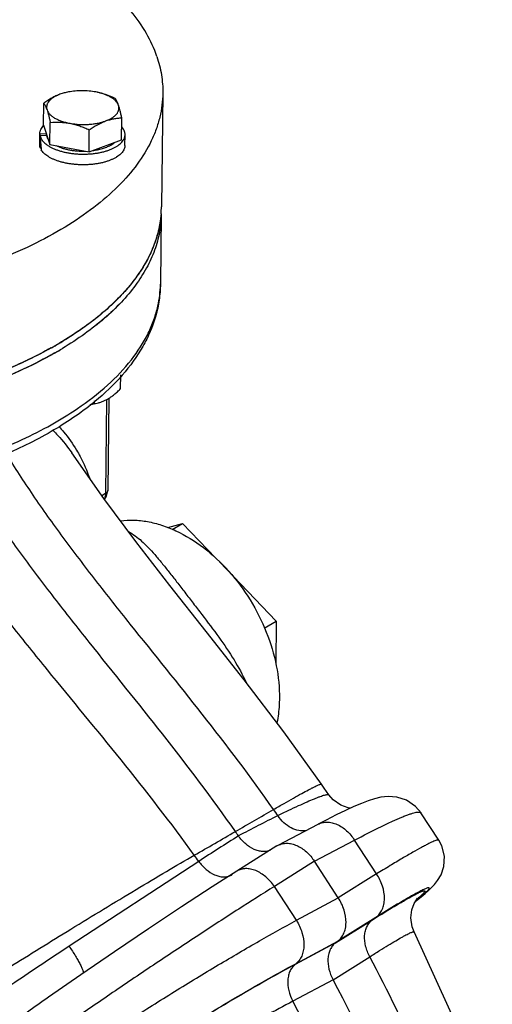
# Model space of a CAD drawing. Header units: inches. Extents: x 0 to 34, y 0 to 22.
# Tile 123 of 175: x 24.1 to 25, y 16.4 to 18.4. Entities that reach past the tile are written whole.
import ezdxf

# ---------------------------------------------------------------- set-up
doc = ezdxf.new("R2010")
doc.units = ezdxf.units.IN
doc.header["$LTSCALE"] = 1.87
doc.header["$MEASUREMENT"] = 0
doc.layers.get('0').update_dxf_attribs({"linetype": 'CONTINUOUS'})
doc.layers.add('3_ALL_AXES', color=7, linetype='CONTINUOUS')
doc.layers.add('7_ALL_FEATURES', color=7, linetype='CONTINUOUS')

msp = doc.modelspace()

# ---------------------------------------------------------------- linework, layer by layer
at = {"color": 7, "linetype": 'Continuous'}
for p, q in [((24.337121, 17.986193), (24.335402, 17.849548)), ((24.230946, 17.625543), (24.228648, 17.442827)), ((24.235308, 17.628096), (24.233055, 17.448976)), ((24.225389, 17.433068), (24.163331, 17.521761)), ((24.163332, 17.521759), (24.163369, 17.521704)), ((24.228648, 17.442827), (24.221794, 17.438207)), ((24.226622, 17.431413), (24.230743, 17.437579)), ((24.230743, 17.437579), (24.233055, 17.448976)), ((24.662763, 16.856882), (24.662767, 16.856877)), ((24.876235, 16.768877), (24.841551, 16.822025)), ((24.56408, 16.7591), (24.641955, 16.800078)), ((24.634588, 16.727979), (24.712368, 16.768907)), ((24.7552, 16.703273), (24.712368, 16.768907)), ((24.561846, 16.757811), (24.483917, 16.708664)), ((24.561851, 16.757814), (24.564062, 16.759091)), ((24.409813, 16.727737), (24.158131, 16.562683)), ((24.634588, 16.727979), (24.556706, 16.678861)), ((24.680995, 16.656866), (24.634588, 16.727979)), ((24.7552, 16.703273), (24.680995, 16.656866)), ((24.599538, 16.613227), (24.556706, 16.678861)), ((24.599538, 16.613227), (24.680995, 16.656866)), ((24.754139, 16.618923), (24.679934, 16.572517)), ((24.6756, 16.569322), (24.747177, 16.614098)), ((24.6756, 16.569322), (24.597281, 16.527388)), ((24.598477, 16.528878), (24.679934, 16.572517)), ((24.6756, 16.569322), (24.679934, 16.572517)), ((24.246406, 16.552206), (24.180878, 16.507308)), ((24.670718, 16.497792), (24.742249, 16.542477)), ((24.180878, 16.507308), (24.118329, 16.463764)), ((24.670718, 16.497792), (24.592502, 16.455853)), ((24.118315, 16.463754), (24.118119, 16.463617))]:
    msp.add_line(p, q, dxfattribs=at)
for points in [[(24.648305, 16.877992), (24.575119, 16.97943), (24.498031, 17.080366), (24.424043, 17.174624), (24.353743, 17.263941), (24.287406, 17.349756), (24.225389, 17.433068)], [(24.662763, 16.856882), (24.653643, 16.870262), (24.648305, 16.877992)], [(24.705201, 16.831412), (24.700181, 16.83188), (24.685766, 16.836766), (24.67068, 16.84743), (24.662765, 16.856879)], [(24.841571, 16.821993), (24.831035, 16.834603), (24.813547, 16.846696), (24.794701, 16.852854), (24.777705, 16.854035), (24.763699, 16.852433), (24.751357, 16.849471), (24.739127, 16.845503), (24.72597, 16.840461), (24.711308, 16.834214)], [(24.711308, 16.834214), (24.694916, 16.826694), (24.676791, 16.817912), (24.65713, 16.807976), (24.641953, 16.800077)], [(24.830789, 16.650013), (24.832317, 16.651219), (24.841617, 16.658773), (24.849495, 16.665404), (24.856228, 16.67135), (24.862149, 16.676953), (24.867746, 16.682832), (24.873788, 16.690375), (24.880501, 16.701743), (24.885939, 16.718033), (24.887034, 16.737608), (24.881987, 16.758025), (24.876218, 16.768901)], [(24.483919, 16.708665), (24.435905, 16.678015), (24.376167, 16.639067), (24.312263, 16.596639), (24.246406, 16.552206)], [(24.828328, 16.590595), (24.824433, 16.600278), (24.82171, 16.617953), (24.82369, 16.63386), (24.828387, 16.646128), (24.832814, 16.653286), (24.835069, 16.656088), (24.835358, 16.656404)], [(24.980034, 16.221386), (24.914728, 16.400477), (24.828329, 16.590593)]]:
    msp.add_lwpolyline(points, dxfattribs=at)
for centre, radius, start, end in [((24.126756, 17.852386), 0.208664, 347.566028, 359.220839), ((23.768179, 18.349764), 0.729781, 299.778683, 301.097164), ((23.871276, 18.030184), 0.52947, 309.104056, 309.467443), ((14.5973, 33.970147), 19.823903, 299.9060781, 300.1532786), ((22.379503, 15.308906), 2.653913, 34.619429, 34.936604), ((26.142291, 13.662739), 3.526994, 116.591335, 117.98793), ((14.929136, 33.195014), 18.986795, 299.9258848, 300.2042715), ((26.877111, 12.959466), 4.504156, 122.047228, 123.215008), ((22.207079, 15.200268), 2.772263, 34.66928, 34.887684), ((22.118225, 15.097701), 2.812186, 35.424724, 35.724422), ((24.460012, 16.72496), 0.027212, 295.714625, 302.282186), ((25.108242, 16.1597), 0.576295, 118.67551, 119.180977), ((22.473666, 15.337883), 2.568564, 22.925951, 27.967846)]:
    msp.add_arc(centre, radius, start, end, dxfattribs=at)
for points, knots in [([(24.337119, 17.986197), (24.336971, 17.974376), (24.334581, 17.950441), (24.324795, 17.915093), (24.30893, 17.880377), (24.287127, 17.84654), (24.259581, 17.813769), (24.226477, 17.78226), (24.188046, 17.752184), (24.159931, 17.733802), (24.145104, 17.724858)], [0, 0, 0, 0, 0.10482502, 0.21203781, 0.32380999, 0.44196115, 0.567872, 0.70251585, 0.84646949, 1, 1, 1, 1]), ([(24.335402, 17.849548), (24.335272, 17.839195), (24.3336, 17.818419), (24.326937, 17.787682), (24.316225, 17.757557), (24.296444, 17.717784), (24.261722, 17.67013), (24.226966, 17.637199), (24.207828, 17.62144)], [0, 0, 0, 0, 0.11517942, 0.23105272, 0.34892923, 0.46992259, 0.72420493, 1, 1, 1, 1]), ([(24.17409, 17.607874), (24.194647, 17.621859), (24.232263, 17.650833), (24.279211, 17.699927), (24.30793, 17.744184), (24.323301, 17.780276), (24.328538, 17.798412), (24.330526, 17.807457)], [0, 0, 0, 0, 0.2875772, 0.54716742, 0.78234684, 0.89287898, 1, 1, 1, 1]), ([(24.130625, 17.71635), (24.110606, 17.704891), (24.068137, 17.683089), (24.024134, 17.664625), (24.00114, 17.655858)], [0, 0, 0, 0, 0.48384274, 1, 1, 1, 1]), ([(24.205228, 17.619314), (24.179519, 17.598417), (24.121267, 17.559371), (24.02232, 17.511239), (23.909423, 17.471195), (23.828868, 17.450984), (23.786845, 17.44224)], [0, 0, 0, 0, 0.2169548, 0.45696364, 0.71892169, 1, 1, 1, 1]), ([(23.631821, 17.434578), (23.685293, 17.440493), (23.788522, 17.456446), (23.91275, 17.488205), (24.003995, 17.520188), (24.066042, 17.546437), (24.122676, 17.575238), (24.157689, 17.596715), (24.17409, 17.607874)], [0, 0, 0, 0, 0.28100421, 0.54475239, 0.66840787, 0.78576289, 0.89638637, 1, 1, 1, 1]), ([(24.138301, 17.573021), (24.141447, 17.569672), (24.154069, 17.555432), (24.165024, 17.539737), (24.172378, 17.527324)], [0, 0, 0, 0, 0.24153754, 1, 1, 1, 1]), ([(24.126429, 17.565796), (24.129794, 17.562593), (24.143303, 17.548979), (24.155235, 17.533823), (24.163331, 17.521761)], [0, 0, 0, 0, 0.24230577, 1, 1, 1, 1]), ([(24.555144, 16.828721), (24.511008, 16.891911), (24.41902, 17.012718), (24.300826, 17.158672), (24.210359, 17.272922), (24.146934, 17.356184), (24.088584, 17.437993), (24.053023, 17.493037), (24.036608, 17.520387)], [0, 0, 0, 0, 0.26735937, 0.52633541, 0.65151506, 0.77283463, 0.88935553, 1, 1, 1, 1]), ([(24.172378, 17.527324), (24.174849, 17.523154), (24.184699, 17.505541), (24.192807, 17.486969), (24.198042, 17.472563)], [0, 0, 0, 0, 0.24025049, 1, 1, 1, 1]), ([(24.481096, 16.785918), (24.435988, 16.850613), (24.342023, 16.973957), (24.221449, 17.122838), (24.12967, 17.239148), (24.065748, 17.323682), (24.007396, 17.406581), (23.972165, 17.462368), (23.95604, 17.49005)], [0, 0, 0, 0, 0.26921746, 0.52892249, 0.65403321, 0.77494017, 0.89064565, 1, 1, 1, 1]), ([(24.228648, 17.442827), (24.228652, 17.441828), (24.228487, 17.438071), (24.227546, 17.434316), (24.226332, 17.431834)], [0, 0, 0, 0, 0.26562219, 1, 1, 1, 1]), ([(24.233055, 17.448976), (24.233047, 17.448418), (24.232828, 17.447249), (24.23192, 17.445612), (24.230494, 17.444098), (24.229306, 17.443237), (24.228648, 17.442827)], [0, 0, 0, 0, 0.21288189, 0.44355729, 0.70435507, 1, 1, 1, 1]), ([(24.401255, 16.739701), (24.355777, 16.802944), (24.261235, 16.923779), (24.140209, 17.069906), (24.04784, 17.184435), (23.983269, 17.267921), (23.924059, 17.349986), (23.888103, 17.405269), (23.871556, 17.432741)], [0, 0, 0, 0, 0.26775316, 0.52702857, 0.65224273, 0.77347682, 0.88976398, 1, 1, 1, 1]), ([(24.257702, 17.390016), (24.266266, 17.391107), (24.283971, 17.391859), (24.310943, 17.388847), (24.338414, 17.381788), (24.375885, 17.366847), (24.421453, 17.33847), (24.470216, 17.292594), (24.511474, 17.236905), (24.542783, 17.174697), (24.562302, 17.109675), (24.566803, 17.065328), (24.566533, 17.043853)], [0, 0, 0, 0, 0.05047532, 0.10308243, 0.15814257, 0.21579061, 0.33840589, 0.46930101, 0.60508219, 0.74156489, 0.87443814, 1, 1, 1, 1]), ([(24.27313, 17.36907), (24.28242, 17.364071), (24.295673, 17.353974), (24.312017, 17.337988), (24.324973, 17.323685), (24.338379, 17.307645), (24.352446, 17.289981), (24.3673, 17.270859), (24.382973, 17.250542), (24.3993, 17.229331), (24.421578, 17.200345), (24.448817, 17.164246), (24.478478, 17.120824), (24.494949, 17.090746), (24.501668, 17.075632)], [0, 0, 0, 0, 0.08454733, 0.13191566, 0.18331727, 0.23909365, 0.29944193, 0.3642656, 0.43314686, 0.50507841, 0.57878418, 0.72613185, 0.86744421, 1, 1, 1, 1]), ([(24.566533, 17.043853), (24.566483, 17.039858), (24.56595, 17.02427), (24.564052, 17.008719), (24.56178, 16.997342)], [0, 0, 0, 0, 0.256178, 1, 1, 1, 1]), ([(24.555144, 16.828721), (24.561969, 16.832693), (24.574866, 16.840144), (24.593075, 16.850481), (24.608874, 16.859254), (24.62048, 16.865517), (24.628449, 16.869672), (24.633381, 16.87217), (24.637609, 16.874232), (24.641141, 16.875858), (24.643926, 16.877049), (24.646072, 16.877811), (24.647345, 16.878164), (24.648181, 16.878171), (24.648305, 16.877992)], [0, 0, 0, 0, 0.22412845, 0.42281302, 0.59436433, 0.73709841, 0.79714534, 0.84946954, 0.89401692, 0.93073957, 0.95960137, 0.98059598, 0.99381872, 1, 1, 1, 1]), ([(24.563524, 16.816654), (24.570566, 16.820154), (24.583913, 16.82671), (24.602839, 16.835716), (24.619402, 16.843274), (24.631684, 16.848558), (24.640213, 16.851958), (24.64556, 16.853952), (24.650203, 16.855527), (24.654132, 16.856683), (24.65734, 16.857415), (24.659569, 16.857709), (24.660983, 16.857675), (24.661923, 16.857525), (24.66255, 16.857198), (24.662763, 16.856882)], [0, 0, 0, 0, 0.2183038, 0.41277918, 0.58181353, 0.72368464, 0.78388167, 0.83670111, 0.8820757, 0.91995793, 0.95034417, 0.97334024, 0.98218724, 0.98940491, 1, 1, 1, 1]), ([(24.618325, 16.787405), (24.613628, 16.786541), (24.603356, 16.786772), (24.588438, 16.792389), (24.574593, 16.802555), (24.56692, 16.811634), (24.563524, 16.816654)], [0, 0, 0, 0, 0.21933041, 0.45947233, 0.72165211, 1, 1, 1, 1]), ([(24.712368, 16.768907), (24.729617, 16.778099), (24.754034, 16.790761), (24.784859, 16.805435), (24.800793, 16.812448), (24.811868, 16.816861), (24.81882, 16.819399), (24.824871, 16.82135), (24.830015, 16.822709), (24.833732, 16.823399), (24.836262, 16.823605), (24.838643, 16.82361), (24.840833, 16.823126), (24.841566, 16.822001)], [0, 0, 0, 0, 0.41436952, 0.58293913, 0.7237154, 0.78334133, 0.83565431, 0.88057855, 0.91810238, 0.94832187, 0.96077112, 0.97151906, 1, 1, 1, 1]), ([(24.641956, 16.800076), (24.644563, 16.801445), (24.650241, 16.80355), (24.659452, 16.80449), (24.66908, 16.803254), (24.682397, 16.798678), (24.698211, 16.787818), (24.708104, 16.77571), (24.712368, 16.768907)], [0, 0, 0, 0, 0.10512252, 0.21344068, 0.32751305, 0.44895082, 0.71333803, 1, 1, 1, 1]), ([(24.548995, 16.749416), (24.546679, 16.748415), (24.541679, 16.746956), (24.533695, 16.746566), (24.525375, 16.747911), (24.513845, 16.752047), (24.500032, 16.761313), (24.491088, 16.771507), (24.487124, 16.777238)], [0, 0, 0, 0, 0.10376717, 0.2118, 0.32623411, 0.4481957, 0.71333551, 1, 1, 1, 1]), ([(24.876219, 16.768901), (24.876021, 16.769201), (24.875302, 16.769408), (24.874328, 16.769362), (24.872712, 16.769096), (24.87015, 16.768302), (24.866399, 16.766841), (24.861744, 16.764759), (24.856186, 16.762065), (24.849742, 16.758761), (24.839383, 16.753225), (24.824365, 16.744802), (24.803981, 16.732915), (24.780541, 16.718852), (24.763962, 16.708689), (24.7552, 16.703273)], [0, 0, 0, 0, 0.00778657, 0.01383577, 0.0216563, 0.04293359, 0.07194959, 0.1087787, 0.15340061, 0.20572824, 0.26565808, 0.4078353, 0.57872349, 0.77683812, 1, 1, 1, 1]), ([(24.564065, 16.759089), (24.566619, 16.760431), (24.572213, 16.762483), (24.581312, 16.763356), (24.590872, 16.762083), (24.604183, 16.757492), (24.620085, 16.746708), (24.630187, 16.734724), (24.634588, 16.727979)], [0, 0, 0, 0, 0.10326666, 0.2104562, 0.32413252, 0.44578516, 0.71172026, 1, 1, 1, 1]), ([(23.792463, 14.58967), (23.815822, 14.6068), (23.860464, 14.644959), (23.919243, 14.711869), (23.969708, 14.78809), (24.011306, 14.872771), (24.043668, 14.965017), (24.074626, 15.099154), (24.08479, 15.242261), (24.075986, 15.389358), (24.053706, 15.543625), (24.012113, 15.6979), (23.953249, 15.848588), (23.882493, 15.997228), (23.774886, 16.172522), (23.644426, 16.329698), (23.528986, 16.44042), (23.410687, 16.537293), (23.284512, 16.617219), (23.153286, 16.67625), (23.056151, 16.708675), (22.959721, 16.729608), (22.864977, 16.738807), (22.772908, 16.736128), (22.684492, 16.72156), (22.60069, 16.695223), (22.522433, 16.657365), (22.450609, 16.60842), (22.407881, 16.569076), (22.387915, 16.54793)], [0, 0, 0, 0, 0.02582607, 0.05214275, 0.07916368, 0.10708759, 0.136049, 0.16612693, 0.22962596, 0.26303633, 0.29741002, 0.36845217, 0.40484521, 0.44155778, 0.51511192, 0.58759072, 0.62298805, 0.65758944, 0.72382307, 0.75533928, 0.78571105, 0.81495354, 0.84313373, 0.87037232, 0.89684459, 0.92277442, 0.94842265, 0.97407068, 1, 1, 1, 1]), ([(23.946477, 16.461775), (23.97806, 16.481895), (24.04961, 16.526932), (24.163397, 16.597459), (24.265451, 16.65958), (24.345453, 16.707251), (24.383268, 16.729352), (24.401255, 16.739701)], [0, 0, 0, 0, 0.2107685, 0.47584043, 0.75347734, 0.88320044, 1, 1, 1, 1]), ([(24.409813, 16.727737), (24.413983, 16.722002), (24.423233, 16.711853), (24.437263, 16.702621), (24.448828, 16.698558), (24.457041, 16.697307), (24.464822, 16.697817), (24.469628, 16.699387), (24.471819, 16.700443)], [0, 0, 0, 0, 0.2920327, 0.55995488, 0.68163374, 0.79449617, 0.89979661, 1, 1, 1, 1]), ([(24.556706, 16.678861), (24.552001, 16.685776), (24.541289, 16.697976), (24.524606, 16.708772), (24.510802, 16.713096), (24.501032, 16.714026), (24.491878, 16.712669), (24.48638, 16.710213), (24.48392, 16.708664)], [0, 0, 0, 0, 0.29165186, 0.5593276, 0.68066069, 0.79317425, 0.89863716, 1, 1, 1, 1]), ([(24.754139, 16.618923), (24.756705, 16.620808), (24.761429, 16.625421), (24.766612, 16.634136), (24.769805, 16.644371), (24.771336, 16.659887), (24.767737, 16.680667), (24.760105, 16.696048), (24.7552, 16.703273)], [0, 0, 0, 0, 0.10355554, 0.21172188, 0.32661397, 0.44943276, 0.71598078, 1, 1, 1, 1]), ([(24.556706, 16.678861), (24.533576, 16.664435), (24.484478, 16.633254), (24.407927, 16.583459), (24.326267, 16.529271), (24.243152, 16.473111), (24.162303, 16.417489), (24.087332, 16.364902), (24.02159, 16.317707), (23.981439, 16.288002), (23.963481, 16.274349)], [0, 0, 0, 0, 0.11387132, 0.24294393, 0.38146345, 0.52324501, 0.66195312, 0.79138777, 0.90576791, 1, 1, 1, 1]), ([(24.846587, 16.663575), (24.847675, 16.66454), (24.849674, 16.666343), (24.852365, 16.668897), (24.85451, 16.67108), (24.856103, 16.672888), (24.857064, 16.674184), (24.857525, 16.675046), (24.857697, 16.675536), (24.857738, 16.675947), (24.857553, 16.67642), (24.85697, 16.676592), (24.856328, 16.676581), (24.855304, 16.676439), (24.853694, 16.675982), (24.851356, 16.675121), (24.84847, 16.673884), (24.845036, 16.672275), (24.841062, 16.670293), (24.836553, 16.667941), (24.833381, 16.666229), (24.831707, 16.665313)], [0, 0, 0, 0, 0.09555194, 0.17684413, 0.24383832, 0.2965607, 0.33520753, 0.34947236, 0.36062729, 0.36916051, 0.37613757, 0.39214934, 0.40404865, 0.4191381, 0.45952465, 0.51399925, 0.58275058, 0.66582434, 0.76315534, 0.87460067, 1, 1, 1, 1]), ([(24.679934, 16.572517), (24.68244, 16.574364), (24.687053, 16.578923), (24.692088, 16.587555), (24.695189, 16.597732), (24.696678, 16.613234), (24.693182, 16.634033), (24.685775, 16.649543), (24.680995, 16.656866)], [0, 0, 0, 0, 0.10163519, 0.20865276, 0.32317746, 0.44626353, 0.71444597, 1, 1, 1, 1]), ([(24.747177, 16.614098), (24.763266, 16.624162), (24.785623, 16.637943), (24.813182, 16.654053), (24.824506, 16.660333), (24.829521, 16.662963)], [0, 0, 0, 0, 0.59447953, 0.82259087, 1, 1, 1, 1]), ([(24.827257, 16.662854), (24.816586, 16.656898), (24.792089, 16.642447), (24.767886, 16.62752), (24.754139, 16.618923)], [0, 0, 0, 0, 0.42979744, 1, 1, 1, 1]), ([(24.829521, 16.662963), (24.830958, 16.663717), (24.833654, 16.665107), (24.837451, 16.66697), (24.840711, 16.668465), (24.843433, 16.669592), (24.845373, 16.670274), (24.846656, 16.670613), (24.847405, 16.670754), (24.848019, 16.670804), (24.8485, 16.670761), (24.848867, 16.670617), (24.849176, 16.670206), (24.848983, 16.66933), (24.848295, 16.668198), (24.847083, 16.666646), (24.845336, 16.664745), (24.84305, 16.662466), (24.840229, 16.65983), (24.836877, 16.656837), (24.83445, 16.654743), (24.83315, 16.653637)], [0, 0, 0, 0, 0.10893159, 0.20351108, 0.28373791, 0.34959868, 0.40113035, 0.42158328, 0.43856508, 0.45220292, 0.46276542, 0.47086053, 0.47780823, 0.49537663, 0.52496273, 0.56850521, 0.62634667, 0.69850811, 0.78491208, 0.88544804, 1, 1, 1, 1]), ([(24.832054, 16.651351), (24.83345, 16.652484), (24.838352, 16.65649), (24.843196, 16.660569), (24.846587, 16.663575)], [0, 0, 0, 0, 0.28405998, 1, 1, 1, 1]), ([(23.994933, 16.226153), (24.012732, 16.240014), (24.052842, 16.26977), (24.119033, 16.316295), (24.194941, 16.367462), (24.277178, 16.420972), (24.362072, 16.47442), (24.445825, 16.52542), (24.524695, 16.571696), (24.575514, 16.600203), (24.599538, 16.613227)], [0, 0, 0, 0, 0.09420316, 0.20849527, 0.33782404, 0.47644063, 0.61817307, 0.75671025, 0.88589274, 1, 1, 1, 1]), ([(24.599538, 16.613227), (24.604179, 16.605805), (24.611342, 16.590172), (24.614722, 16.569362), (24.613279, 16.553877), (24.61028, 16.543757), (24.605406, 16.535203), (24.600916, 16.530691), (24.598477, 16.528878)], [0, 0, 0, 0, 0.28704948, 0.55686234, 0.68024433, 0.7944329, 0.90031756, 1, 1, 1, 1]), ([(24.742249, 16.542477), (24.738643, 16.548928), (24.73322, 16.562312), (24.731292, 16.579936), (24.733272, 16.59287), (24.736329, 16.601374), (24.740943, 16.608618), (24.744991, 16.612493), (24.747177, 16.614098)], [0, 0, 0, 0, 0.28486799, 0.54968091, 0.67173634, 0.78661248, 0.89544072, 1, 1, 1, 1]), ([(24.742249, 16.542477), (24.748538, 16.546477), (24.76042, 16.553971), (24.777205, 16.564343), (24.791759, 16.573098), (24.802455, 16.579293), (24.809803, 16.583342), (24.814345, 16.585742), (24.818251, 16.587693), (24.821516, 16.589192), (24.823848, 16.590132), (24.825395, 16.590634), (24.826299, 16.590869), (24.82705, 16.590984), (24.827725, 16.591009), (24.828215, 16.590817), (24.828328, 16.590594)], [0, 0, 0, 0, 0.22524877, 0.42455536, 0.59628678, 0.73854062, 0.79808695, 0.84984312, 0.89380863, 0.92999699, 0.95841299, 0.96972405, 0.97912784, 0.98667232, 0.99246621, 1, 1, 1, 1]), ([(24.158131, 16.562683), (24.122718, 16.539382), (24.072029, 16.505695), (24.008874, 16.462463), (23.980925, 16.44285), (23.968174, 16.433734)], [0, 0, 0, 0, 0.55389241, 0.79519986, 1, 1, 1, 1]), ([(24.158139, 16.562689), (24.162375, 16.556415), (24.168314, 16.547202), (24.175354, 16.535199), (24.178991, 16.528486), (24.181385, 16.523649), (24.182816, 16.520531), (24.183955, 16.517772), (24.184795, 16.515416), (24.185329, 16.513426), (24.185605, 16.511723), (24.185459, 16.510359), (24.18496, 16.510013)], [0, 0, 0, 0, 0.37879172, 0.54819114, 0.69627911, 0.76078508, 0.81818162, 0.86799256, 0.90992738, 0.94379088, 0.96958654, 1, 1, 1, 1]), ([(24.6756, 16.569322), (24.673463, 16.567747), (24.669505, 16.563925), (24.665023, 16.556751), (24.662042, 16.548308), (24.660112, 16.535399), (24.661964, 16.517774), (24.667215, 16.504313), (24.670718, 16.497792)], [0, 0, 0, 0, 0.10280411, 0.210401, 0.32476379, 0.44705259, 0.71334432, 1, 1, 1, 1]), ([(24.597281, 16.527388), (24.57641, 16.51621), (24.532244, 16.491666), (24.463731, 16.45175), (24.391066, 16.407718), (24.317604, 16.361638), (24.246718, 16.315582), (24.181571, 16.271692), (24.125037, 16.231845), (24.090885, 16.206398), (24.075771, 16.194537)], [0, 0, 0, 0, 0.11470952, 0.24477916, 0.38415256, 0.52635013, 0.66491165, 0.79370527, 0.90691454, 1, 1, 1, 1]), ([(24.077876, 16.197317), (24.093168, 16.209249), (24.127651, 16.234837), (24.184593, 16.274791), (24.249922, 16.318684), (24.320723, 16.364541), (24.393834, 16.410302), (24.465986, 16.453923), (24.533953, 16.493461), (24.577762, 16.51778), (24.598477, 16.528878)], [0, 0, 0, 0, 0.09420143, 0.20848678, 0.33780718, 0.47641587, 0.6181429, 0.75667987, 0.88587097, 1, 1, 1, 1]), ([(24.597281, 16.527388), (24.595199, 16.525841), (24.591343, 16.522053), (24.586986, 16.514943), (24.584099, 16.506537), (24.582215, 16.493635), (24.584015, 16.475995), (24.589097, 16.462446), (24.592502, 16.455853)], [0, 0, 0, 0, 0.10080043, 0.20731125, 0.3213391, 0.44376911, 0.71164622, 1, 1, 1, 1]), ([(24.964254, 15.309704), (24.966021, 15.406721), (24.956423, 15.605741), (24.913031, 15.853544), (24.858301, 16.053254), (24.788937, 16.255256), (24.7219, 16.402535), (24.670718, 16.497792)], [0, 0, 0, 0, 0.2354524, 0.48198465, 0.60880855, 0.73760497, 1, 1, 1, 1]), ([(24.118119, 16.463616), (24.090661, 16.444335), (24.041088, 16.409049), (23.992091, 16.372959), (23.970355, 16.356446)], [0, 0, 0, 0, 0.55139425, 1, 1, 1, 1]), ([(24.592502, 16.455853), (24.574695, 16.44648), (24.537043, 16.425815), (24.478708, 16.392057), (24.416931, 16.35466), (24.354624, 16.315326), (24.294657, 16.275832), (24.2476, 16.243345), (24.213241, 16.21848), (24.190421, 16.201415), (24.170008, 16.185525), (24.157367, 16.175167), (24.151514, 16.170185)], [0, 0, 0, 0, 0.11474201, 0.24486896, 0.38429015, 0.52648888, 0.66499503, 0.79370163, 0.8525032, 0.90682709, 0.95617223, 1, 1, 1, 1]), ([(24.883548, 15.226995), (24.887931, 15.327002), (24.882455, 15.532684), (24.832608, 15.843459), (24.738233, 16.156126), (24.646078, 16.357617), (24.592502, 16.455853)], [0, 0, 0, 0, 0.23511872, 0.48156098, 0.7371808, 1, 1, 1, 1])]:
    msp.add_open_spline(points, degree=3, knots=knots, dxfattribs=at)
at = {"layer": '3_ALL_AXES', "color": 7, "linetype": 'Continuous'}
for p, q in [((24.213226, 18.222765), (24.209796, 18.223464)), ((24.213312, 18.222748), (24.213207, 18.222771)), ((24.340074, 18.220983), (24.337295, 18.000004)), ((24.108216, 18.159177), (24.108752, 18.2018)), ((24.259825, 18.130509), (24.260361, 18.173131)), ((24.108216, 18.159177), (24.120948, 18.121562)), ((24.120948, 18.121562), (24.121484, 18.164185)), ((24.196752, 18.107228), (24.197289, 18.14985)), ((24.100971, 18.121576), (24.101218, 18.141218)), ((24.113669, 18.142192), (24.11368, 18.143037)), ((24.196752, 18.107228), (24.259825, 18.130509)), ((24.266458, 18.119494), (24.266719, 18.140267)), ((24.120948, 18.121562), (24.196752, 18.107228)), ((24.258133, 17.646695), (24.258473, 17.67375)), ((24.205588, 17.617065), (24.209449, 17.617805)), ((24.20762, 17.617475), (24.207688, 17.622909)), ((24.20762, 17.617475), (24.209364, 17.617789)), ((24.358088, 17.37273), (24.378458, 17.384513)), ((24.53669, 17.181191), (24.560424, 17.194921))]:
    msp.add_line(p, q, dxfattribs=at)
for centre, radius, start, end in [((24.18896, 18.110934), 0.114435, 74.029434, 77.756991), ((24.191066, 18.11844), 0.106639, 73.552346, 74.007503), ((24.129136, 18.141999), 0.015468, 179.293717, 186.232581), ((24.129339, 18.14202), 0.015673, 186.227953, 187.92499), ((24.129672, 18.14207), 0.016009, 187.937948, 191.668866), ((24.21063, 18.16939), 0.056696, 299.364359, 299.913265), ((24.131805, 18.002611), 0.205507, 355.45327, 357.298234), ((24.132024, 18.002602), 0.205287, 355.484774, 359.278773), ((24.132359, 18.002582), 0.204952, 357.298883, 359.277852), ((23.758855, 18.379831), 0.748609, 299.139005, 300.485417), ((23.758623, 18.380283), 0.749117, 299.174014, 300.432954), ((23.767904, 18.350185), 0.730284, 299.718086, 301.08786), ((23.773795, 18.354457), 0.719163, 300.432965, 301.163367), ((24.181117, 17.745264), 0.130513, 277.445075, 280.805843)]:
    msp.add_arc(centre, radius, start, end, dxfattribs=at)
for points, knots in [([(24.32849, 18.292416), (24.323243, 18.307917), (24.308923, 18.339037), (24.278318, 18.382845), (24.238376, 18.424864), (24.207189, 18.450311), (24.190311, 18.462705)], [0, 0, 0, 0, 0.22067747, 0.45859581, 0.71763524, 1, 1, 1, 1]), ([(24.32849, 18.292416), (24.332416, 18.280817), (24.338388, 18.257225), (24.340225, 18.232944), (24.340074, 18.220978)], [0, 0, 0, 0, 0.50575335, 1, 1, 1, 1]), ([(24.156805, 18.223481), (24.153927, 18.222929), (24.148377, 18.221659), (24.142945, 18.219946), (24.140358, 18.218991)], [0, 0, 0, 0, 0.51523744, 1, 1, 1, 1]), ([(24.209796, 18.223464), (24.205472, 18.224282), (24.196625, 18.225494), (24.183213, 18.226099), (24.169852, 18.225507), (24.161075, 18.224299), (24.156805, 18.223481)], [0, 0, 0, 0, 0.24782193, 0.50198317, 0.75515314, 1, 1, 1, 1]), ([(24.247628, 18.210746), (24.242073, 18.213324), (24.233614, 18.216872), (24.222047, 18.220627), (24.216198, 18.222118), (24.213267, 18.222758)], [0, 0, 0, 0, 0.50385646, 0.75315767, 1, 1, 1, 1]), ([(24.340074, 18.220978), (24.339976, 18.213153), (24.338871, 18.19742), (24.334514, 18.173982), (24.327468, 18.150726), (24.314303, 18.119519), (24.290764, 18.081122), (24.252934, 18.037877), (24.205522, 17.996999), (24.149076, 17.958889), (24.084218, 17.923923), (24.011661, 17.892472), (23.932212, 17.86488), (23.846761, 17.841455), (23.756269, 17.822463), (23.661761, 17.808119), (23.564308, 17.798588), (23.465015, 17.793979), (23.365016, 17.794345), (23.298335, 17.79792), (23.265116, 17.80055)], [0, 0, 0, 0, 0.01880926, 0.03780954, 0.05718326, 0.07709882, 0.11908697, 0.164755, 0.21467885, 0.26912985, 0.32813469, 0.3915286, 0.45899745, 0.53011016, 0.60434402, 0.68110528, 0.75974672, 0.83958333, 0.91990692, 1, 1, 1, 1]), ([(24.140358, 18.218991), (24.137648, 18.217991), (24.132231, 18.215722), (24.124289, 18.211659), (24.116434, 18.206988), (24.111306, 18.203574), (24.108752, 18.2018)], [0, 0, 0, 0, 0.24029802, 0.48777352, 0.74141862, 1, 1, 1, 1]), ([(24.140358, 18.218991), (24.138066, 18.218145), (24.133739, 18.216335), (24.127839, 18.213116), (24.122889, 18.209547), (24.118969, 18.205682), (24.116569, 18.202168), (24.115293, 18.199293), (24.114655, 18.197154), (24.114321, 18.194994), (24.114293, 18.192825), (24.11457, 18.190658), (24.114951, 18.189242), (24.115188, 18.188543)], [0, 0, 0, 0, 0.16771288, 0.32145824, 0.46053576, 0.58539117, 0.69766996, 0.7501476, 0.80085497, 0.85046547, 0.89971307, 0.9493294, 1, 1, 1, 1]), ([(24.254064, 18.19749), (24.253654, 18.198701), (24.252521, 18.201135), (24.250083, 18.204548), (24.246888, 18.207813), (24.242978, 18.210895), (24.238397, 18.213767), (24.233196, 18.216396), (24.227435, 18.218754), (24.223369, 18.220093), (24.22126, 18.220715)], [0, 0, 0, 0, 0.09233698, 0.19230913, 0.30153689, 0.42098652, 0.5509548, 0.69123284, 0.84120103, 1, 1, 1, 1]), ([(24.254064, 18.19749), (24.253565, 18.198966), (24.252577, 18.201675), (24.25059, 18.206186), (24.248877, 18.209122), (24.247628, 18.210746)], [0, 0, 0, 0, 0.31614533, 0.58442762, 1, 1, 1, 1]), ([(24.108752, 18.2018), (24.110001, 18.200176), (24.111713, 18.19724), (24.113701, 18.192729), (24.114688, 18.19002), (24.115188, 18.188543)], [0, 0, 0, 0, 0.41557248, 0.68385473, 1, 1, 1, 1]), ([(24.115188, 18.188543), (24.115688, 18.187066), (24.117161, 18.184093), (24.120431, 18.180011), (24.124778, 18.176176), (24.130123, 18.172638), (24.136381, 18.16945), (24.143451, 18.166659), (24.151216, 18.164314), (24.156652, 18.163099), (24.159456, 18.162569)], [0, 0, 0, 0, 0.08771382, 0.18457981, 0.29254916, 0.41246237, 0.54420015, 0.68694688, 0.83947249, 1, 1, 1, 1]), ([(24.115188, 18.188543), (24.115765, 18.186839), (24.116893, 18.183188), (24.118461, 18.177365), (24.120005, 18.170957), (24.120991, 18.166493), (24.121484, 18.164185)], [0, 0, 0, 0, 0.21439447, 0.45526648, 0.7186373, 1, 1, 1, 1]), ([(24.228894, 18.167042), (24.231186, 18.167888), (24.235513, 18.169698), (24.241413, 18.172917), (24.246364, 18.176486), (24.250284, 18.180351), (24.252683, 18.183865), (24.25396, 18.18674), (24.254597, 18.188879), (24.254931, 18.191039), (24.254959, 18.193208), (24.254682, 18.195375), (24.254301, 18.196791), (24.254064, 18.19749)], [0, 0, 0, 0, 0.16771288, 0.32145824, 0.46053576, 0.58539117, 0.69766996, 0.7501476, 0.80085497, 0.85046547, 0.89971307, 0.9493294, 1, 1, 1, 1]), ([(24.260361, 18.173131), (24.259867, 18.17544), (24.258881, 18.179903), (24.257337, 18.186311), (24.255769, 18.192135), (24.254641, 18.195786), (24.254064, 18.19749)], [0, 0, 0, 0, 0.28136274, 0.54473362, 0.78560558, 1, 1, 1, 1]), ([(24.121484, 18.164185), (24.12773, 18.164709), (24.137219, 18.165027), (24.149899, 18.164122), (24.156272, 18.163171), (24.159456, 18.162569)], [0, 0, 0, 0, 0.49340144, 0.74491536, 1, 1, 1, 1]), ([(24.159456, 18.162569), (24.162367, 18.162018), (24.168299, 18.161106), (24.17733, 18.160298), (24.186485, 18.160043), (24.195608, 18.160344), (24.204545, 18.161197), (24.213144, 18.162586), (24.22126, 18.164489), (24.226429, 18.166132), (24.228894, 18.167042)], [0, 0, 0, 0, 0.12634359, 0.25574971, 0.38642892, 0.5166892, 0.64478284, 0.76902797, 0.8879175, 1, 1, 1, 1]), ([(24.197289, 18.14985), (24.199842, 18.151624), (24.20497, 18.155039), (24.212825, 18.15971), (24.220768, 18.163773), (24.226184, 18.166041), (24.228894, 18.167042)], [0, 0, 0, 0, 0.25858141, 0.51222658, 0.75970203, 1, 1, 1, 1]), ([(24.228894, 18.167042), (24.231519, 18.168011), (24.236771, 18.169703), (24.244722, 18.171523), (24.252576, 18.172654), (24.257784, 18.173026), (24.260361, 18.173131)], [0, 0, 0, 0, 0.26086106, 0.51366286, 0.75956693, 1, 1, 1, 1]), ([(24.159456, 18.162569), (24.162684, 18.161958), (24.169131, 18.160475), (24.178657, 18.157539), (24.188063, 18.153978), (24.194227, 18.151271), (24.197289, 18.14985)], [0, 0, 0, 0, 0.24628474, 0.49545277, 0.7468946, 1, 1, 1, 1]), ([(24.113994, 18.138832), (24.114255, 18.13757), (24.115112, 18.13501), (24.116479, 18.132692), (24.11728, 18.131562)], [0, 0, 0, 0, 0.4821032, 1, 1, 1, 1]), ([(24.132952, 18.119192), (24.134809, 18.118258), (24.138731, 18.116502), (24.14497, 18.114259), (24.151687, 18.112347), (24.158799, 18.110789), (24.16622, 18.109604), (24.176448, 18.108537), (24.184233, 18.108341), (24.189433, 18.108479)], [0, 0, 0, 0, 0.10748513, 0.22194604, 0.342568, 0.4683689, 0.59824395, 0.73097748, 1, 1, 1, 1]), ([(24.203357, 18.109517), (24.206706, 18.109933), (24.213204, 18.110984), (24.222488, 18.113277), (24.230903, 18.116199), (24.236064, 18.118646), (24.238432, 18.119978)], [0, 0, 0, 0, 0.27505562, 0.5358525, 0.77854229, 1, 1, 1, 1]), ([(24.238904, 18.120247), (24.240267, 18.121031), (24.242833, 18.122654), (24.245225, 18.124526), (24.246315, 18.125493)], [0, 0, 0, 0, 0.51917032, 1, 1, 1, 1]), ([(24.337121, 17.986207), (24.336973, 17.974381), (24.334579, 17.950438), (24.324793, 17.915076), (24.308914, 17.88035), (24.287101, 17.846501), (24.259536, 17.813721), (24.226411, 17.782201), (24.187956, 17.75212), (24.159823, 17.733733), (24.144988, 17.724787)], [0, 0, 0, 0, 0.10481723, 0.21202122, 0.32378955, 0.44193676, 0.56784968, 0.70249728, 0.84645918, 1, 1, 1, 1]), ([(24.336665, 17.98632), (24.33577, 17.975063), (24.332056, 17.952339), (24.320971, 17.918962), (24.304435, 17.886209), (24.282588, 17.85428), (24.255582, 17.82334), (24.223589, 17.793551), (24.186801, 17.765071), (24.160029, 17.747588), (24.145948, 17.739072)], [0, 0, 0, 0, 0.10459577, 0.21216292, 0.32455952, 0.44331223, 0.56958112, 0.70417196, 0.84757309, 1, 1, 1, 1]), ([(24.336674, 17.986441), (24.336415, 17.983156), (24.335052, 17.969941), (24.332419, 17.956861), (24.329786, 17.947228)], [0, 0, 0, 0, 0.24812521, 1, 1, 1, 1]), ([(24.12379, 17.726197), (24.109184, 17.71804), (24.078709, 17.702292), (24.030646, 17.680838), (23.979353, 17.661079), (23.905775, 17.636724), (23.807455, 17.611416), (23.683133, 17.589618), (23.553052, 17.576351), (23.419858, 17.571888), (23.286258, 17.576322), (23.154964, 17.589561), (23.028652, 17.611334), (22.928185, 17.636585), (22.852506, 17.660871), (22.799405, 17.68061), (22.74938, 17.702046), (22.702683, 17.72507), (22.659552, 17.749566), (22.620205, 17.775412), (22.584841, 17.802482), (22.55364, 17.830645), (22.526762, 17.859766), (22.50435, 17.889714), (22.486535, 17.920339), (22.477614, 17.941556), (22.474027, 17.952153)], [0, 0, 0, 0, 0.02794026, 0.05724883, 0.08786291, 0.11970208, 0.18664735, 0.25719956, 0.33031184, 0.40484351, 0.47960425, 0.55339586, 0.62505372, 0.6934897, 0.72619974, 0.75775609, 0.78806679, 0.81705539, 0.84466368, 0.87085486, 0.89561741, 0.91896976, 0.9409658, 0.96169981, 0.98131477, 1, 1, 1, 1]), ([(24.329786, 17.947228), (24.327096, 17.93739), (24.320208, 17.917685), (24.305885, 17.889072), (24.287485, 17.861055), (24.265113, 17.833757), (24.238873, 17.807289), (24.208887, 17.78176), (24.175291, 17.757275), (24.151211, 17.742114), (24.138639, 17.734711)], [0, 0, 0, 0, 0.10451991, 0.2131926, 0.32715646, 0.44730647, 0.57430921, 0.70861315, 0.85047795, 1, 1, 1, 1]), ([(24.123375, 17.725966), (24.108736, 17.717802), (24.078193, 17.702044), (24.030024, 17.680578), (23.978619, 17.660817), (23.924243, 17.642856), (23.867172, 17.626791), (23.786884, 17.607773), (23.681798, 17.589432), (23.551496, 17.576243), (23.418095, 17.571885), (23.284328, 17.576447), (23.195648, 17.585484), (23.15183, 17.591535)], [0, 0, 0, 0, 0.05050161, 0.10347686, 0.15881271, 0.21636201, 0.27595296, 0.33738884, 0.46489813, 0.59701769, 0.73168096, 0.86672653, 1, 1, 1, 1]), ([(24.12993, 17.715952), (24.109942, 17.704538), (24.067551, 17.682825), (24.023641, 17.664425), (24.0007, 17.65569)], [0, 0, 0, 0, 0.48391438, 1, 1, 1, 1]), ([(24.232806, 17.626534), (24.234999, 17.627803), (24.239376, 17.63061), (24.245729, 17.635417), (24.252013, 17.640821), (24.256096, 17.644692), (24.258133, 17.646695)], [0, 0, 0, 0, 0.2342156, 0.48001163, 0.73590699, 1, 1, 1, 1]), ([(24.209364, 17.617789), (24.211299, 17.618159), (24.215212, 17.619055), (24.221074, 17.620911), (24.226998, 17.623379), (24.23087, 17.625414), (24.232806, 17.626534)], [0, 0, 0, 0, 0.23505368, 0.47865127, 0.73302233, 1, 1, 1, 1])]:
    msp.add_open_spline(points, degree=3, knots=knots, dxfattribs=at)
at = {"layer": '7_ALL_FEATURES', "color": 7, "linetype": 'Continuous'}
for p, q in [((24.101253, 18.141218), (24.101233, 18.142349)), ((24.11368, 18.142018), (24.101253, 18.141218)), ((24.114162, 18.138838), (24.101693, 18.138035)), ((24.10361, 18.114191), (24.102423, 18.114115)), ((24.349963, 17.376869), (24.378458, 17.384513)), ((24.378458, 17.384513), (24.443069, 17.317194)), ((24.450001, 17.309971), (24.560424, 17.194921)), ((24.560424, 17.194921), (24.559359, 17.110234))]:
    msp.add_line(p, q, dxfattribs=at)
for centre, start_param, end_param in [((24.183763, 18.124363), 1.43366853, 1.59803564), ((24.183893, 18.134749), 1.51602764, 1.680248)]:
    msp.add_ellipse(centre, major_axis=(-0.011627, 0.165011), ratio=0.49503893, start_param=start_param, end_param=end_param, dxfattribs=at)
for points, knots in [([(24.101232, 18.142349), (24.101241, 18.143025), (24.101334, 18.144382), (24.101703, 18.146404), (24.102298, 18.148412), (24.103408, 18.151105), (24.105393, 18.154422), (24.107433, 18.156812), (24.10857, 18.157978)], [0, 0, 0, 0, 0.11456904, 0.23024272, 0.34808856, 0.46910061, 0.72374405, 1, 1, 1, 1]), ([(24.266719, 18.140265), (24.266727, 18.140916), (24.266673, 18.142227), (24.266379, 18.144185), (24.265874, 18.146136), (24.264907, 18.14876), (24.263142, 18.15201), (24.261296, 18.154382), (24.260262, 18.155542)], [0, 0, 0, 0, 0.11517128, 0.23137996, 0.34962926, 0.47084764, 0.72517911, 1, 1, 1, 1]), ([(24.101693, 18.138035), (24.101974, 18.136792), (24.102811, 18.134285), (24.104772, 18.13069), (24.10744, 18.127204), (24.110786, 18.123855), (24.11478, 18.120668), (24.119386, 18.117668), (24.124565, 18.114879), (24.130271, 18.112327), (24.136454, 18.110032), (24.143059, 18.108015), (24.150029, 18.106295), (24.157302, 18.104885), (24.164812, 18.103799), (24.172492, 18.103047), (24.180276, 18.102636), (24.188092, 18.102568), (24.195871, 18.102845), (24.203545, 18.103464), (24.211044, 18.10442), (24.218301, 18.105704), (24.225253, 18.107304), (24.231838, 18.109207), (24.237997, 18.111394), (24.243676, 18.113849), (24.248825, 18.116548), (24.2534, 18.119469), (24.257361, 18.122588), (24.260673, 18.125881), (24.263305, 18.129322), (24.26493, 18.132338), (24.265841, 18.134777), (24.26633, 18.136597), (24.266634, 18.138427), (24.266712, 18.139654), (24.266719, 18.140265)], [0, 0, 0, 0, 0.01983491, 0.0408726, 0.06348955, 0.08795207, 0.11440689, 0.14290678, 0.17342929, 0.20588986, 0.24015432, 0.27604939, 0.31336962, 0.35188348, 0.39133989, 0.43147273, 0.47200512, 0.51265447, 0.55313639, 0.5931688, 0.63247675, 0.67079625, 0.70787906, 0.74349837, 0.77745384, 0.80957797, 0.8397453, 0.86788146, 0.8939753, 0.91809575, 0.94040973, 0.9611995, 0.97115617, 0.98089528, 0.99048553, 1, 1, 1, 1]), ([(24.102423, 18.114115), (24.102177, 18.114722), (24.101746, 18.115945), (24.101282, 18.117816), (24.101013, 18.119695), (24.100963, 18.120951), (24.100971, 18.121576)], [0, 0, 0, 0, 0.25686575, 0.50794243, 0.75499284, 1, 1, 1, 1]), ([(24.266458, 18.119493), (24.266443, 18.118334), (24.266185, 18.115982), (24.265122, 18.112521), (24.2634, 18.109138), (24.26104, 18.105859), (24.258066, 18.102708), (24.254502, 18.099706), (24.250377, 18.096874), (24.245723, 18.094231), (24.240578, 18.0918), (24.23498, 18.089597), (24.228974, 18.08764), (24.222608, 18.085946), (24.215931, 18.084527), (24.208998, 18.083394), (24.201863, 18.082557), (24.192122, 18.081842), (24.182279, 18.081746), (24.17246, 18.082264), (24.165186, 18.082958), (24.15806, 18.083951), (24.151139, 18.085235), (24.144478, 18.0868), (24.138129, 18.088633), (24.132144, 18.090721), (24.126569, 18.093045), (24.121448, 18.095589), (24.116822, 18.098332), (24.112725, 18.101256), (24.108188, 18.10521), (24.105377, 18.108604), (24.103965, 18.111003)], [0, 0, 0, 0, 0.01869913, 0.03791995, 0.05812818, 0.0796967, 0.1028936, 0.12788881, 0.15476612, 0.18353857, 0.21416249, 0.2465467, 0.28056207, 0.3160491, 0.35282223, 0.39067578, 0.4293883, 0.46872559, 0.54828189, 0.58802117, 0.62739768, 0.66616818, 0.70409795, 0.74096436, 0.77655997, 0.81069801, 0.84321647, 0.8739832, 0.90290472, 0.92993216, 0.95507296, 1, 1, 1, 1])]:
    msp.add_open_spline(points, degree=3, knots=knots, dxfattribs=at)

doc.saveas('drawing.dxf')
